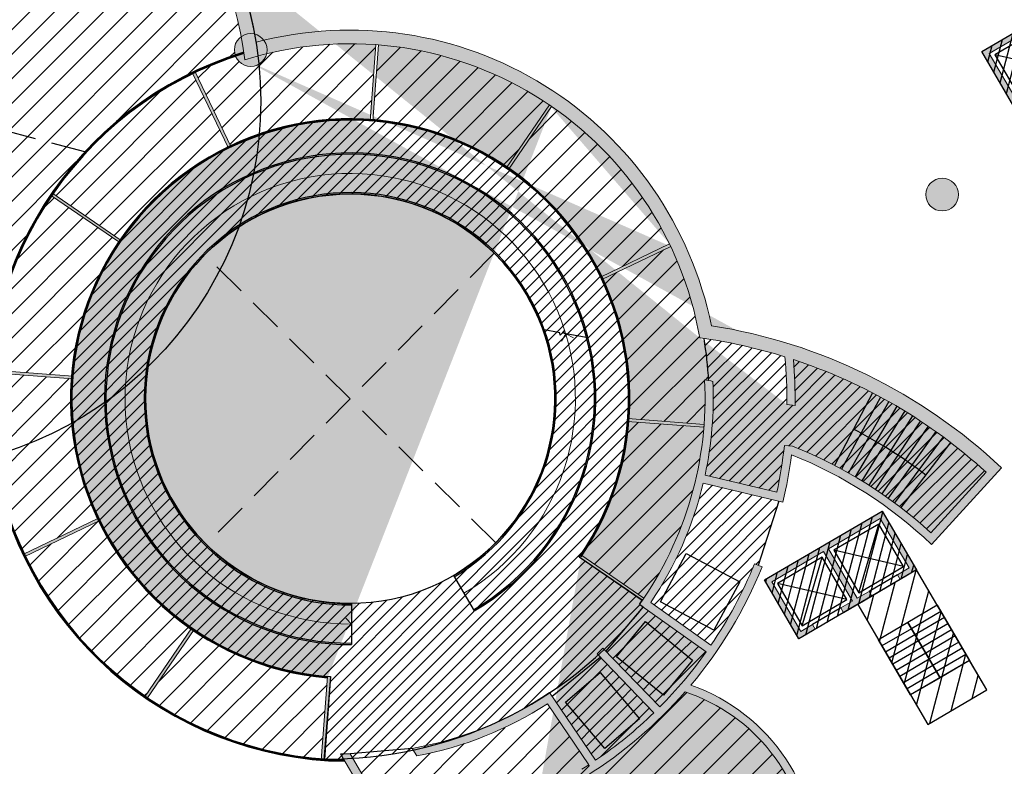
# Model space of a CAD drawing. Header units: millimetres. Extents: x -1402 to -179, y -280 to 6164.
# Tile 68 of 212: x -756 to -720, y 1559 to 1587. Entities that reach past the tile are written whole.
import ezdxf

# ---------------------------------------------------------------- set-up
doc = ezdxf.new("R2010")
doc.units = ezdxf.units.MM
doc.linetypes.add('AJN-Projection', pattern=[0.375, 0.25, -0.125])
doc.layers.get('0').update_dxf_attribs({"linetype": 'CONTINUOUS'})
for name, color, linetype, lineweight in [('AJN-2-POT 120', 2, 'CONTINUOUS', 20), ('AJN-2-SBT-C', 2, 'CONTINUOUS', 20), ('AJN-4-PRT-C', 41, 'CONTINUOUS', 30), ('AJN-4-VIT-C', 130, 'CONTINUOUS', 30), ('AJN-5-ASC-C', 230, 'CONTINUOUS', 30), ('AJN-8-252-H', 252, 'CONTINUOUS', 20)]:
    doc.layers.add(name, color=color, linetype=linetype, lineweight=lineweight)
for name, color, linetype, true_color in [('AJN-2-SBT-H', 7, 'CONTINUOUS', 0x6e6e6e), ('AJN-9-SRF-MARINHORIZON-CIRCULATION 50 %', 7, 'CONTINUOUS', 0xff80ff), ('AJN-9-SRF-MARINHORIZON-CIRUCLATION 100 %', 7, 'CONTINUOUS', 0xd100d1), ('AJN-9-SRF-MARINHORIZON-HOUSING DUPLEX', 7, 'CONTINUOUS', 0x96cd7e)]:
    doc.layers.add(name, color=color, linetype=linetype, true_color=true_color)
for name, color, linetype in [('AJN-2-SBT-P', 251, 'AJN-Projection'), ('AJN-2-SBT-V', 51, 'CONTINUOUS'), ('AJN-7-PER-V', 8, 'CONTINUOUS'), ('AJN-8-250-PROGRAM', 7, 'CONTINUOUS')]:
    doc.layers.add(name, color=color, linetype=linetype)
pattern_1 = [(45, (-2236.471011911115, 2.287947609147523e-12), (-0.4490128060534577, 0.4490128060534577), [])]
pattern_2 = [(45, (-3.183231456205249e-12, 1500.000000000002), (-0.2245064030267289, 0.2245064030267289), [])]

# ---------------------------------------------------------------- blocks, each defined once
blk = doc.blocks.new('1.20diam')
at = {"layer": 'AJN-2-SBT-H'}
h = blk.add_hatch(color=256, dxfattribs=at)
h.dxf.hatch_style = 1
edge = h.paths.add_edge_path()
edge.add_arc((0, 0), 0.6, 0, 360)
at = {"layer": 'AJN-2-POT 120', "linetype": 'Continuous'}
blk.add_circle((0, 0), 0.6, dxfattribs=at)
blk = doc.blocks.new('A$C46E24FA1')
at = {"layer": 'AJN-2-SBT-V', "linetype": 'Continuous'}
for p, q in [((-2.273736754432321e-13, 2.340000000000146), (1.249999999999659, 2.340000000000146)), ((0, 0), (0, 2.3400000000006)), ((1.250000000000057, 2.3400000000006), (1.250000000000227, 0)), ((-3.410605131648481e-13, 2.079999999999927), (1.249999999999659, 2.079999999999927)), ((-2.273736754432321e-13, 1.819999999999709), (1.249999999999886, 1.820000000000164)), ((-1.13686837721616e-13, 1.559999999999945), (1.249999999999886, 1.559999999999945)), ((0, 1.299999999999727), (1.25, 1.300000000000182)), ((0, 1.039999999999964), (1.250000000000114, 1.039999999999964)), ((0, 0.7799999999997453), (1.249999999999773, 0.7800000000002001)), ((0, 0.5199999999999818), (1.25, 0.5199999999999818)), ((-1.13686837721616e-13, 0.2600000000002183), (1.25, 0.2600000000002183)), ((0, 0), (1.250000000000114, 0))]:
    blk.add_line(p, q, dxfattribs=at)
blk = doc.blocks.new('A$C7BA06BBA')
at = {"layer": 'AJN-2-SBT-H'}
h = blk.add_hatch(color=256, dxfattribs=at)
h.dxf.hatch_style = 1
h.paths.add_polyline_path([(-4.299999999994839, -2.499999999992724), (-4.299999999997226, -2.299999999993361), (-4.799999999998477, -2.299999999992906), (-4.799999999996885, -0.1999999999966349), (-2.599999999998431, -0.1999999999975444), (-2.599999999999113, -2.29999999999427), (-3.099999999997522, -2.299999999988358), (-3.099999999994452, -2.499999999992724), (-1.899999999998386, -2.499999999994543), (-1.900000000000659, -2.299999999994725), (-2.40000000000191, -2.299999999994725), (-2.400000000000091, -0.1999999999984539), (-0.2000000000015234, -0.1999999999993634), (-0.2000000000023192, -2.299999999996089), (-0.7000000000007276, -2.299999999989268), (-0.6999999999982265, -2.499999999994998), (-7.958078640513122e-13, -2.499999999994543), (0, 0), (-4.999999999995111, 1.818989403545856e-12), (-4.999999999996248, -2.499999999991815)])
at = {"layer": 'AJN-9-SRF-MARINHORIZON-CIRCULATION 50 %'}
h = blk.add_hatch(dxfattribs=at)
h.set_pattern_fill('ANSI31', color=256, scale=0.2, angle=342.8336973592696)
h.set_pattern_definition([(44.9999999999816, (4349.835152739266, -2587.403389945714), (-0.4490128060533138, 0.4490128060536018), [])])
h.paths.add_polyline_path([(-5.229594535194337e-12, -2.499999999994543), (-2.500000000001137, -2.499999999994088), (-2.500000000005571, -7.589999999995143), (-2.955857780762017e-12, -7.589999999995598)])
at = {"layer": 'AJN-9-SRF-MARINHORIZON-CIRUCLATION 100 %'}
h = blk.add_hatch(dxfattribs=at)
h.set_pattern_fill('ANSI31', color=256, scale=0.1, angle=342.8336973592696)
h.set_pattern_definition([(44.9999999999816, (4291.917990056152, -2579.573389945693), (-0.224506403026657, 0.224506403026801), [])])
h.paths.add_polyline_path([(-4.999999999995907, 2.728484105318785e-12), (-4.999999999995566, -2.499999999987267), (-2.501110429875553e-12, -2.499999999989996), (-9.094947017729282e-13, 4.547473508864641e-13)])
at = {"layer": 'AJN-2-SBT-C', "flags": 128}
blk.add_lwpolyline([(-3.099999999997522, -2.299999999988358), (-3.099999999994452, -2.499999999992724), (-1.899999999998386, -2.499999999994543), (-1.900000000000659, -2.299999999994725), (-2.40000000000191, -2.299999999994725), (-2.400000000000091, -0.1999999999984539), (-0.2000000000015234, -0.1999999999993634), (-0.2000000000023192, -2.299999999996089), (-0.7000000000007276, -2.299999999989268), (-0.6999999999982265, -2.499999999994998), (-7.958078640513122e-13, -2.499999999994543), (0, 0), (-4.999999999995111, 1.818989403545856e-12), (-4.999999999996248, -2.499999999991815), (-4.299999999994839, -2.499999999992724), (-4.299999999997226, -2.299999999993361), (-4.799999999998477, -2.299999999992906), (-4.799999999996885, -0.1999999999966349), (-2.599999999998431, -0.1999999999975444), (-2.599999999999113, -2.29999999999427)], close=True, dxfattribs=at)
at = {"layer": 'AJN-2-SBT-V'}
for p, q in [((-3.099999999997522, -2.299999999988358), (-4.299999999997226, -2.299999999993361)), ((-0.7000000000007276, -2.299999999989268), (-1.900000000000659, -2.299999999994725))]:
    blk.add_line(p, q, dxfattribs=at)
at = {"layer": 'AJN-2-SBT-V', "flags": 128}
blk.add_lwpolyline([(-2.500000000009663, -6.339999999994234), (-2.500000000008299, -7.589999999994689), (-8.412825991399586e-12, -7.589999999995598), (-7.958078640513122e-12, -6.339999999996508)], close=True, dxfattribs=at)
at = {"layer": 'AJN-5-ASC-C'}
for p, q in [((-2.74999999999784, -2.149999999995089), (-4.649999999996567, -0.3499999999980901)), ((-4.649999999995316, -2.149999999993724), (-2.749999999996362, -0.3499999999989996)), ((-0.3500000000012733, -2.149999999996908), (-2.25, -0.3499999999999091)), ((-2.249999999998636, -2.149999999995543), (-0.3499999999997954, -0.3500000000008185))]:
    blk.add_line(p, q, dxfattribs=at)
for points in [[(-2.74999999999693, -2.149999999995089), (-2.749999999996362, -0.3499999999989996), (-4.649999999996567, -0.3499999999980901), (-4.649999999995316, -2.149999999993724)], [(-0.3499999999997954, -2.149999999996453), (-0.3499999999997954, -0.3500000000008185), (-2.25, -0.3499999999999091), (-2.249999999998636, -2.149999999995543)]]:
    blk.add_lwpolyline(points, close=True, dxfattribs=at)
at = {"layer": 'AJN-9-SRF-MARINHORIZON-CIRCULATION 50 %'}
blk.add_lwpolyline([(-2.500000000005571, -7.589999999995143), (-2.955857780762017e-12, -7.589999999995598), (-5.229594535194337e-12, -2.499999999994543), (-2.500000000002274, -2.499999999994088), (-2.500000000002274, -2.499999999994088), (-2.500000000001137, -2.499999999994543)], close=True, dxfattribs=at)
at = {"layer": 'AJN-9-SRF-MARINHORIZON-CIRUCLATION 100 %'}
blk.add_lwpolyline([(-4.999999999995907, 2.728484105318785e-12), (-9.094947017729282e-13, 4.547473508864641e-13), (-2.501110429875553e-12, -2.499999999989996), (-4.999999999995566, -2.499999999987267)], close=True, dxfattribs=at)
at = {"linetype": 'Continuous', "rotation": 179.9999999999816}
for p in [(-1.250000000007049, -3.999999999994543), (-7.275957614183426e-12, -3.999999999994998)]:
    blk.add_blockref('A$C46E24FA1', p, dxfattribs=at)
blk = doc.blocks.new('A$C74AA591F')
at = {"layer": 'AJN-2-SBT-H'}
h = blk.add_hatch(color=256, dxfattribs=at)
h.dxf.hatch_style = 1
h.paths.add_polyline_path([(-1.799999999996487, -2.499999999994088), (-1.799999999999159, -2.299999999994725), (-2.300000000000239, -2.29999999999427), (-2.299999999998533, -0.1999999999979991), (-0.1000000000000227, -0.1999999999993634), (-0.1000000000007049, -2.299999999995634), (-0.5999999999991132, -2.299999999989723), (-0.5999999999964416, -2.499999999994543), (0.600000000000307, -2.499999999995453), (0.5999999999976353, -2.299999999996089), (0.09999999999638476, -2.299999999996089), (0.0999999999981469, -0.1999999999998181), (2.299999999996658, -0.2000000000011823), (2.299999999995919, -2.299999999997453), (1.79999999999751, -2.299999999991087), (1.800000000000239, -2.499999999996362), (2.499999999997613, -2.499999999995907), (2.499999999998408, -1.364242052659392e-12), (-2.499999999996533, 4.547473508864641e-13), (-2.499999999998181, -2.499999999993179)])
at = {"layer": 'AJN-9-SRF-MARINHORIZON-CIRCULATION 50 %'}
h = blk.add_hatch(dxfattribs=at)
h.set_pattern_fill('ANSI31', color=256, scale=0.2, angle=342.8336973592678)
h.set_pattern_definition([(44.99999999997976, (4351.085152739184, -2587.403389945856), (-0.4490128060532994, 0.4490128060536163), [])])
h.paths.add_polyline_path([(1.250000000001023, -3.999999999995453), (2.49999999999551, -3.999999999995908), (2.499999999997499, -2.5), (-2.499999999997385, -2.499999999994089), (-2.499999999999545, -3.999999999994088), (-1.250000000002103, -3.999999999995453), (-1.250000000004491, -7.589999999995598), (1.249999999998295, -7.589999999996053)])
at = {"layer": 'AJN-9-SRF-MARINHORIZON-CIRUCLATION 100 %'}
h = blk.add_hatch(dxfattribs=at)
h.set_pattern_fill('ANSI31', color=256, scale=0.1, angle=342.8336973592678)
h.set_pattern_definition([(44.99999999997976, (4294.417990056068, -2579.573389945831), (-0.2245064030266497, 0.2245064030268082), [])])
h.paths.add_polyline_path([(-2.499999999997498, 1.36413103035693e-12), (-2.499999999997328, -2.499999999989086), (2.499999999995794, -2.499999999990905), (2.499999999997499, -1.364242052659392e-12)])
at = {"layer": 'AJN-2-SBT-C', "flags": 128}
blk.add_lwpolyline([(-0.5999999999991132, -2.299999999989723), (-0.5999999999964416, -2.499999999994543), (0.600000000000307, -2.499999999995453), (0.5999999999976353, -2.299999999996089), (0.09999999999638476, -2.299999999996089), (0.0999999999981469, -0.1999999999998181), (2.299999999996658, -0.2000000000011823), (2.299999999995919, -2.299999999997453), (1.79999999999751, -2.299999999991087), (1.800000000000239, -2.499999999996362), (2.499999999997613, -2.499999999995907), (2.499999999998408, -1.364242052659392e-12), (-2.499999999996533, 4.547473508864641e-13), (-2.499999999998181, -2.499999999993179), (-1.799999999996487, -2.499999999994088), (-1.799999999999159, -2.299999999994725), (-2.300000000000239, -2.29999999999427), (-2.299999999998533, -0.1999999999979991), (-0.1000000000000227, -0.1999999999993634), (-0.1000000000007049, -2.299999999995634)], close=True, dxfattribs=at)
at = {"layer": 'AJN-2-SBT-V'}
for p, q in [((-0.5999999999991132, -2.299999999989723), (-1.799999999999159, -2.299999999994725)), ((1.79999999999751, -2.299999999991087), (0.5999999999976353, -2.299999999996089))]:
    blk.add_line(p, q, dxfattribs=at)
at = {"layer": 'AJN-2-SBT-V', "flags": 128}
for points in [[(2.499999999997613, -2.499999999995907), (-2.499999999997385, -2.499999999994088), (-2.499999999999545, -3.999999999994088), (2.499999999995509, -3.999999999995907)], [(-1.250000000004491, -6.339999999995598), (-1.250000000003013, -7.589999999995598), (1.249999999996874, -7.589999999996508), (1.249999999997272, -6.339999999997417)]]:
    blk.add_lwpolyline(points, close=True, dxfattribs=at)
at = {"layer": 'AJN-5-ASC-C'}
for p, q in [((-0.2499999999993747, -2.149999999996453), (-2.149999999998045, -0.3499999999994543)), ((-2.149999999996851, -2.149999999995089), (-0.2499999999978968, -0.3500000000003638)), ((2.149999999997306, -2.149999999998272), (0.2499999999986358, -0.3500000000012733)), ((0.2499999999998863, -2.149999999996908), (2.149999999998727, -0.3500000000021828))]:
    blk.add_line(p, q, dxfattribs=at)
for points in [[(-0.2499999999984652, -2.149999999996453), (-0.2499999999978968, -0.3500000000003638), (-2.149999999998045, -0.3499999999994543), (-2.149999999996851, -2.149999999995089)], [(2.149999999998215, -2.149999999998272), (2.149999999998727, -0.3500000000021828), (0.2499999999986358, -0.3500000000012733), (0.2499999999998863, -2.149999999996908)]]:
    blk.add_lwpolyline(points, close=True, dxfattribs=at)
at = {"layer": 'AJN-9-SRF-MARINHORIZON-CIRCULATION 50 %'}
blk.add_lwpolyline([(-1.250000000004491, -7.589999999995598), (1.249999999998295, -7.589999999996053), (1.250000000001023, -3.999999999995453), (2.499999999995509, -3.999999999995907), (2.499999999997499, -2.5), (-2.499999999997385, -2.499999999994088), (-2.499999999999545, -3.999999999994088), (-1.250000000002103, -3.999999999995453)], close=True, dxfattribs=at)
at = {"layer": 'AJN-9-SRF-MARINHORIZON-CIRUCLATION 100 %'}
blk.add_lwpolyline([(-2.499999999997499, 1.364242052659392e-12), (2.499999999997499, -1.364242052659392e-12), (2.499999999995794, -2.499999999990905), (-2.499999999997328, -2.499999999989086)], close=True, dxfattribs=at)
at = {"linetype": 'Continuous', "rotation": 179.9999999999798}
for p in [(-1.932676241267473e-12, -3.999999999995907), (1.249999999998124, -3.999999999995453)]:
    blk.add_blockref('A$C46E24FA1', p, dxfattribs=at)

msp = doc.modelspace()

# ---------------------------------------------------------------- hatches: boundary and pattern name
at = {"layer": 'AJN-2-SBT-H'}
h = msp.add_hatch(color=256, dxfattribs=at)
h.dxf.hatch_style = 1
h.paths.add_polyline_path([(-731.6334881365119, 1562.435620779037, 0.07798211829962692), (-729.0214810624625, 1566.762811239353), (-729.2992456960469, 1566.876155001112, -0.05294216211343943), (-730.8992270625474, 1563.899606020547), (-733.1006852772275, 1565.463787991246, 0.09052924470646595), (-731.1759208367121, 1569.8367748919), (-728.257726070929, 1569.140973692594, 0.02703590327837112), (-727.9423177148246, 1570.874212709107, -0.09482079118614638), (-722.8151696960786, 1567.588386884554), (-720.2511278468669, 1570.393800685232, 0.1513131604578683), (-730.8805715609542, 1575.595812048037, 0.4316457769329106), (-747.5669786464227, 1585.975761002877, 0.298838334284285), (-757.5717570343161, 1596.901308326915), (-757.6984234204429, 1596.417603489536, -0.3107968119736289), (-747.9822837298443, 1585.336065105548, -0.4526813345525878), (-731.3060021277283, 1575.15292487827, -0.0410291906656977), (-728.1872309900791, 1574.459640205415, -0.0273208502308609), (-728.1145443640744, 1572.713669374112), (-727.8149620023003, 1572.681522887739, 0.0257820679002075), (-727.8767748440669, 1574.360498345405, -0.1061493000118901), (-720.8083735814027, 1570.228779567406), (-722.8323461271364, 1568.014275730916, 0.09139136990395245), (-727.90623923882, 1571.182706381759), (-728.2045268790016, 1571.214713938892, -0.02711200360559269), (-728.4827010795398, 1569.50302556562), (-731.1096317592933, 1570.129379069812, 0.06495821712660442), (-730.8284820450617, 1573.559732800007, 0.004266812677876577), (-731.131436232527, 1573.610660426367, -0.1692742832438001), (-733.5162432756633, 1565.391034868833), (-731.0706957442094, 1563.653422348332, -0.04128612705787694), (-732.7708292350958, 1561.636089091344), (-734.8580599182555, 1563.79186337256, -0.005768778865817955), (-735.0711830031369, 1563.580698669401), (-732.9844037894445, 1561.425390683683, -0.04313434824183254), (-735.1220333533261, 1559.686033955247), (-736.808065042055, 1562.167424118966, -0.1056239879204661), (-741.8404368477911, 1560.120300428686), (-741.6792320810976, 1559.84471456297, 0.09782883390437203), (-736.889502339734, 1561.753480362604), (-735.3759934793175, 1559.51699134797, -0.004595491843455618), (-735.6238653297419, 1559.358616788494), (-735.4599155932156, 1559.107317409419, 0.07326918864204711), (-731.8435433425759, 1562.190558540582, -0.662761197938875), (-730.8793241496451, 1549.887154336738), (-736.5019197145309, 1558.506800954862, 0.004629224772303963), (-736.2363167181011, 1558.650243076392), (-736.4006920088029, 1558.902194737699, -0.014138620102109), (-737.2054338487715, 1558.488560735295), (-737.0401099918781, 1558.235155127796, 0.004609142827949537), (-736.7705540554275, 1558.368088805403), (-731.1507128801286, 1549.754091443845, -0.386373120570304), (-739.7470810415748, 1552.451983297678), (-742.2477977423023, 1556.727056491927, 0.0696546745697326), (-737.8725195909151, 1557.862460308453, 1.80973556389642e-05), (-737.8714294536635, 1557.862912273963), (-738.0382516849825, 1558.118614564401, -0.07086705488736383), (-742.4135843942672, 1557.01047527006), (-744.1153524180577, 1559.919714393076, -0.006736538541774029), (-744.4656671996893, 1559.92443033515), (-740.0060319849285, 1552.300509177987, 1.431189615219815)])
h.paths.add_polyline_path([(-767.4396100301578, 1572.584890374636), (-767.6830869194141, 1572.148074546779, 0.2086133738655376), (-756.9599363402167, 1570.901933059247, -0.009742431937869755), (-757.0288854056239, 1571.403868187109, -0.2104109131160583)])
h = msp.add_hatch(color=256, dxfattribs=at)
h.dxf.hatch_style = 1
h.paths.add_polyline_path([(-744.9421594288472, 1562.755461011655), (-744.8424498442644, 1562.747845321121), (-745.0768015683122, 1559.679559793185), (-745.176511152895, 1559.687175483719)], flags=16)
h.paths.add_polyline_path([(-751.5692476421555, 1561.934363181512), (-749.8321503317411, 1564.474400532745), (-749.9146935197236, 1564.530850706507), (-751.651790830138, 1561.990813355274)], flags=16)
h.paths.add_polyline_path([(-756.0644691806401, 1567.133303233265), (-756.1077285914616, 1567.223462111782), (-753.3333395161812, 1568.554650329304), (-753.2900801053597, 1568.464491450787)], flags=17)
h.paths.add_polyline_path([(-757.3579752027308, 1573.883328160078), (-757.3503595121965, 1573.983037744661), (-754.2820739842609, 1573.748686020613), (-754.2896896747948, 1573.64897643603)], flags=16)
h.paths.add_polyline_path([(-752.5066842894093, 1578.72122011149), (-755.0467216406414, 1580.458317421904), (-755.1031718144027, 1580.375774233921), (-752.5631344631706, 1578.638676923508)], flags=17)
h.paths.add_polyline_path([(-748.4828316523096, 1582.139755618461), (-748.5729905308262, 1582.096496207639), (-749.9042317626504, 1584.870995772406), (-749.8140728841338, 1584.914255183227)], flags=17)
h.paths.add_polyline_path([(-743.1751501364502, 1585.890298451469), (-743.0754405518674, 1585.882682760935), (-743.2888583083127, 1583.088478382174), (-743.3885678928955, 1583.096094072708)], flags=17)
edge = h.paths.add_edge_path()
edge.add_arc((-744.1155042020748, 1572.922030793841), 10.25, 325.6323017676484, 625.3528090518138)
edge.add_line((-736.7344566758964, 1583.62625282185), (-738.316314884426, 1581.313210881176))
edge.add_line((-738.316314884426, 1581.313210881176), (-738.3988580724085, 1581.369661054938))
edge.add_line((-738.3988580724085, 1581.369661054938), (-736.8169998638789, 1583.682702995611))
edge.add_line((-732.4144779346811, 1578.591794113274), (-734.9409282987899, 1577.379570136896))
edge.add_line((-734.9409282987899, 1577.379570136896), (-734.8976688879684, 1577.289411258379))
edge.add_line((-734.8976688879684, 1577.289411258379), (-732.3712185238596, 1578.501635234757))
edge.add_arc((-760.8931396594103, 1583.816262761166), 13.00000000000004, 6.713680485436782, 75.77399278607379, ccw=False)
edge.add_arc((-744.1155042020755, 1572.92203079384), 13.00231640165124, 9.879502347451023, 107.30100304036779, ccw=False)
edge.add_arc((-733.9638433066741, 1555.834905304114), 19.49999999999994, 72.76830011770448, 82.16622685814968, ccw=False)
edge.add_arc((-744.1155042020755, 1572.922030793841), 16.00231640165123, -0.746052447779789, 5.513867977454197, ccw=False)
edge.add_line((-728.1145443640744, 1572.713669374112), (-727.8149620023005, 1572.681522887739))
edge.add_arc((-744.1155042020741, 1572.922030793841), 16.3023164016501, 359.1546852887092, 365.0621912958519)
edge.add_arc((-733.9638433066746, 1555.834905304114), 19.50000000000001, 47.57384052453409, 71.81070895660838, ccw=False)
edge.add_line((-720.8083735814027, 1570.228779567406), (-722.8323461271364, 1568.014275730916))
edge.add_arc((-733.9641050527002, 1555.834844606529), 16.50013937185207, 47.57330614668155, 68.46064122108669)
edge.add_line((-727.90623923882, 1571.182706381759), (-728.2045268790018, 1571.214713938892))
edge.add_arc((-744.115504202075, 1572.92203079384), 16.00231640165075, 347.6632578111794, 353.87534954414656, ccw=False)
edge.add_line((-728.4827010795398, 1569.50302556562), (-731.109631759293, 1570.129379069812))
edge.add_arc((-744.1155042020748, 1572.922030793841), 13.30231640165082, 347.881325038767, 362.7477652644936)
edge.add_arc((-733.9638433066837, 1555.834905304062), 18.00000000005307, 79.96866530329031, 80.94654080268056)
edge.add_arc((-744.115504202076, 1572.922030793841), 13.00231640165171, -35.394587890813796, 3.0359236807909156, ccw=False)
edge.add_line((-733.5162432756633, 1565.391034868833), (-731.0706957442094, 1563.653422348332))
edge.add_arc((-744.1155042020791, 1572.922030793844), 16.00231640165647, 315.1486994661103, 324.6054121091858, ccw=False)
edge.add_line((-732.7708292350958, 1561.636089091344), (-734.8580599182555, 1563.79186337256))
edge.add_arc((-744.1155042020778, 1572.922030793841), 13.00231640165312, 314.0744961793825, 315.39658824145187, ccw=False)
edge.add_line((-735.0711830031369, 1563.580698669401), (-732.9844037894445, 1561.425390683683))
edge.add_arc((-744.1155042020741, 1572.92203079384), 16.00231640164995, 304.19495591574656, 314.07449617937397, ccw=False)
edge.add_line((-735.1220333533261, 1559.686033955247), (-736.8080650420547, 1562.167424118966))
edge.add_arc((-744.1155042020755, 1572.922030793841), 13.00231640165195, 280.07714527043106, 304.1949559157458, ccw=False)
edge.add_line((-741.8404368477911, 1560.120300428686), (-741.6792320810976, 1559.84471456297))
edge.add_arc((-744.1155042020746, 1572.922030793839), 13.3023164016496, 280.553085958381, 302.9026854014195)
edge.add_line((-736.889502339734, 1561.753480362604), (-735.3759934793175, 1559.51699134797))
edge.add_arc((-744.1155042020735, 1572.922030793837), 16.00231640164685, 302.0494240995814, 303.1026258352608, ccw=False)
edge.add_line((-735.6238653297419, 1559.358616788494), (-735.4599155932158, 1559.107317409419))
edge.add_arc((-744.1155042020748, 1572.92203079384), 16.30231640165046, 302.0691412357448, 318.8312500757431)
edge.add_arc((-733.9638433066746, 1555.834905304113), 6.699999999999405, -62.588627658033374, 71.55086287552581, ccw=False)
edge.add_line((-730.8793241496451, 1549.887154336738), (-736.5019197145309, 1558.506800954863))
edge.add_arc((-744.115504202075, 1572.922030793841), 16.30231640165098, 297.8413362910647, 298.9022688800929)
edge.add_line((-736.2363167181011, 1558.650243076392), (-736.4006920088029, 1558.902194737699))
edge.add_arc((-744.115504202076, 1572.922030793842), 16.00231640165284, 295.5829187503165, 298.82303647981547, ccw=False)
h = msp.add_hatch(color=256, dxfattribs=at)
h.dxf.hatch_style = 1
h.paths.add_polyline_path([(-736.8169998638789, 1583.682702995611), (-736.7344566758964, 1583.62625282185), (-738.316314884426, 1581.313210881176), (-738.3988580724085, 1581.369661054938)])
h = msp.add_hatch(color=256, dxfattribs=at)
h.dxf.hatch_style = 1
h.paths.add_polyline_path([(-732.3712185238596, 1578.501635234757), (-734.8976688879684, 1577.289411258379), (-734.9409282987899, 1577.379570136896), (-732.4144779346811, 1578.591794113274)])
h.paths.add_polyline_path([(-731.1548522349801, 1571.881967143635), (-733.9489344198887, 1572.09537556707), (-733.9413187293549, 1572.195085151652), (-731.1472365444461, 1571.981676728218)])
h.paths.add_polyline_path([(-733.3548320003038, 1565.623526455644), (-735.667873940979, 1567.205384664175), (-735.7243241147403, 1567.122841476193), (-733.411282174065, 1565.540983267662)])
at = {"layer": 'AJN-8-250-PROGRAM', "true_color": 0xff7f00}
h = msp.add_hatch(dxfattribs=at)
h.set_pattern_fill('ANSI31', color=30, scale=0.2)
h.set_pattern_definition([(45, (0, 0), (-0.4490128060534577, 0.4490128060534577), [])])
edge = h.paths.add_edge_path()
edge.add_line((-748.3322113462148, 1585.51196771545), (-748.3607191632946, 1585.694715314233))
edge.add_arc((-747.7607191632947, 1585.694715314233), 0.599999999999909, 125.6335783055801, 179.9999999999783, ccw=False)
edge.add_arc((-760.8931396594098, 1583.816262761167), 12.99999999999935, 10.48676099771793, 23.35309579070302)
edge.add_arc((-748.9573236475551, 1589.569416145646), 0.6000000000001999, 180.0000000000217, 269.92519670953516, ccw=False)
edge.add_arc((-748.9573236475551, 1589.569416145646), 0.6000000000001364, 141.5436383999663, 180, ccw=False)
edge.add_arc((-760.8931396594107, 1583.816262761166), 13.00000000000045, 28.11573931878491, 47.1363842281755)
edge.add_arc((-752.2910675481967, 1593.894299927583), 0.6000000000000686, 180, 293.70848514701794, ccw=False)
edge.add_arc((-752.2910675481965, 1593.894299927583), 0.6000000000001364, 165.326926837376, 179.9999999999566, ccw=False)
edge.add_arc((-760.89313965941, 1583.816262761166), 12.99999999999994, 51.89902775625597, 70.91967266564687)
edge.add_arc((-757.0858332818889, 1596.507476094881), 0.5999999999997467, 196.2050131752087, 317.49177358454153, ccw=False)
edge.add_arc((-761.1091016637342, 1583.750170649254), 13.05324210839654, 74.68767634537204, 237.8285948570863)
edge.add_line((-768.0593512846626, 1572.701136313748), (-764.0180350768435, 1581.010014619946))
edge.add_arc((-760.8831969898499, 1583.812070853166), 4.204608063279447, 92.48690926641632, 221.7917461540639, ccw=False)
edge.add_arc((-760.8931396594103, 1583.816262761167), 4.199999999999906, -3.373882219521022, 92.35388180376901, ccw=False)
edge.add_arc((-760.8931396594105, 1583.816262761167), 4.200000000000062, 257.72275371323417, 356.626117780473, ccw=False)
edge.add_arc((-760.89313965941, 1583.816262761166), 4.19999999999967, 223.1832377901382, 257.7227537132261, ccw=False)
edge.add_line((-763.9556488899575, 1580.942060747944), (-767.7612687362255, 1572.932196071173))
edge.add_arc((-767.5509226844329, 1572.381224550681), 0.5897584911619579, -1.4323617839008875, 110.89550625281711, ccw=False)
edge.add_arc((-767.5613484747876, 1572.366482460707), 0.600000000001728, -4.406765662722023, 0, ccw=False)
edge.add_arc((-760.8931396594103, 1583.816262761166), 13.00000000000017, 242.1653352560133, 287.2925260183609)
edge.add_arc((-744.1155042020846, 1572.922030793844), 13.00231640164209, 186.70520346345, 187.7119830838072)
edge.add_line((-757.0002166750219, 1571.1772052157), (-757.2962731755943, 1571.323762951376))
edge.add_arc((-744.1155042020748, 1572.92203079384), 13.27731640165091, 108.51707795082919, 186.913792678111, ccw=False)
at = {"layer": 'AJN-8-250-PROGRAM', "true_color": 0xffdf7f}
h = msp.add_hatch(dxfattribs=at)
h.set_pattern_fill('ANSI31', color=41, scale=0.2)
h.set_pattern_definition(pattern_1)
h.paths.add_polyline_path([(-744.9459579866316, 1562.705727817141, -0.1291719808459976), (-749.8603065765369, 1564.433229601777), (-751.5410223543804, 1561.975635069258, 0.1297301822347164), (-745.1727032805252, 1559.737030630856)])
h.paths.add_polyline_path([(-753.3350495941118, 1568.442914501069), (-756.0193894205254, 1567.154933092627, 0.1297301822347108), (-751.6235655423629, 1562.032085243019), (-749.9428497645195, 1564.489679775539, -0.1291719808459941)])
h.paths.add_polyline_path([(-754.3394228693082, 1573.652774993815), (-757.3081200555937, 1573.879520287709, 0.04816287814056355), (-757.2476156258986, 1571.337875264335, 0.004393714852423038), (-757.0288854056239, 1571.403868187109, 0.009742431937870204), (-756.9599363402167, 1570.901933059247, -0.004202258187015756), (-757.1775578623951, 1570.83764758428, 0.07145793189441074), (-756.0626488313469, 1567.245091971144), (-753.3783090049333, 1568.533073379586, -0.129171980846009)])
h.paths.add_polyline_path([(-752.604305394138, 1578.666833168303), (-755.0618999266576, 1580.347548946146, 0.1297301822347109), (-757.3005043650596, 1573.979229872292), (-754.3318071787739, 1573.752484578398, -0.1291719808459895)])
h.paths.add_polyline_path([(-748.5946204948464, 1582.141576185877), (-749.8826019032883, 1584.825916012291, 0.1297301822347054), (-755.0054497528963, 1580.430092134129), (-752.5478552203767, 1578.749376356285, -0.1291719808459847)])
h.paths.add_polyline_path([(-743.1751501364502, 1585.890298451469, 0.07765999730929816), (-747.1762797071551, 1585.558956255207, -0.729292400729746), (-748.3150037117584, 1585.465001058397, 0.03013659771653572), (-749.7924430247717, 1584.869175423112), (-748.50446161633, 1582.184835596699, -0.1291719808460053), (-743.3847600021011, 1583.145949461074)])
h.paths.add_polyline_path([(-736.8169998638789, 1583.682702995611, 0.1296969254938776), (-743.0754405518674, 1585.882682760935), (-743.2850504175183, 1583.13833377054, -0.1291719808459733), (-738.3707018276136, 1581.410831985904)])
h.paths.add_polyline_path([(-736.7344566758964, 1583.62625282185), (-738.2881586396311, 1581.354381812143, -0.1291719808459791), (-734.8959588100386, 1577.401147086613), (-732.4144779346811, 1578.591794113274, 0.1296969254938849)])
h.paths.add_polyline_path([(-731.1499848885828, 1575.130816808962, 0.002020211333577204), (-731.3060021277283, 1575.15292487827, 0.06787714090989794), (-732.3712185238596, 1578.501635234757), (-734.852699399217, 1577.310988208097, -0.1291719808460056), (-733.8915855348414, 1572.191286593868), (-731.1472365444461, 1571.981676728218, 0.03135329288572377), (-731.131436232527, 1573.610660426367, -0.002131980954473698), (-730.9799510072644, 1573.58585983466, 0.02956978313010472)])
h.paths.add_polyline_path([(-731.1548522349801, 1571.881967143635), (-733.8992012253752, 1572.091577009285, -0.1291719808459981), (-735.6267030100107, 1567.177228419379), (-733.3548320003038, 1565.623526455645, 0.1296969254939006)])
at = {"layer": 'AJN-8-250-PROGRAM', "true_color": 0x7fbfff}
h = msp.add_hatch(dxfattribs=at)
h.set_pattern_fill('ANSI31', color=151, scale=0.2)
h.set_pattern_definition(pattern_1)
edge = h.paths.add_edge_path()
edge.add_line((-741.8404368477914, 1560.120300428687), (-741.6792320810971, 1559.844714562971))
edge.add_arc((-744.115504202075, 1572.922030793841), 13.30231640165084, 280.5530859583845, 302.9026854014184)
edge.add_line((-736.889502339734, 1561.753480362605), (-735.3717529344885, 1559.519756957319))
edge.add_line((-735.3717529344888, 1559.519756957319), (-735.2078313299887, 1559.268500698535))
edge.add_arc((-744.1155042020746, 1572.922030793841), 16.30231640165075, 303.1207526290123, 318.8312500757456)
edge.add_arc((-733.9638433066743, 1555.834905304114), 6.700000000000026, -149.674374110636, 71.55086287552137, ccw=False)
edge.add_line((-739.7470810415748, 1552.451983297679), (-742.2477977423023, 1556.727056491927))
edge.add_arc((-744.115504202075, 1572.922030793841), 16.30231640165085, 276.5786472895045, 287.0970859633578)
edge.add_line((-739.3227582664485, 1557.340146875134), (-739.4934380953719, 1557.60176202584))
edge.add_arc((-744.115504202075, 1572.922030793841), 16.00231640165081, 276.10521592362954, 286.7883605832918, ccw=False)
edge.add_line((-742.4135843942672, 1557.010475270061), (-744.0024613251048, 1559.726722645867))
edge.add_line((-744.0024613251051, 1559.726722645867), (-741.8404368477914, 1560.120300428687))
at = {"layer": 'AJN-9-SRF-MARINHORIZON-CIRUCLATION 100 %'}
h = msp.add_hatch(dxfattribs=at)
h.set_pattern_fill('ANSI31', color=256, scale=0.1)
h.set_pattern_definition([(45, (-2236.471011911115, 2.287947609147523e-12), (-0.2245064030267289, 0.2245064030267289), [])])
edge = h.paths.add_edge_path(flags=16)
edge.add_arc((-744.1155042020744, 1572.922030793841), 7.499999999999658, 0, 360)
edge = h.paths.add_edge_path()
edge.add_line((-744.8424498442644, 1562.747845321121), (-745.058192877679, 1559.728349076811))
edge.add_arc((-744.9056471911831, 1574.439287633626), 14.71172944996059, 269.4058903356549, 321.5429973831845)
edge.add_line((-733.3852581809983, 1565.28966357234), (-733.516243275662, 1565.391034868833))
edge.add_line((-733.516243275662, 1565.391034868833), (-733.4129265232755, 1565.542107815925))
edge.add_line((-733.4129265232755, 1565.542107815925), (-735.7243241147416, 1567.122841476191))
edge.add_arc((-744.1212121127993, 1572.934077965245), 10.21166967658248, 325.3140435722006, 625.3888411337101)
h = msp.add_hatch(dxfattribs=at)
h.set_pattern_fill('ANSI31', color=256, scale=0.1)
h.set_pattern_definition(pattern_2)
h.paths.add_polyline_path([(-724.9820535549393, 1573.143211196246, 0.0403251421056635), (-727.8767748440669, 1574.360498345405, -0.02578206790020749), (-727.8149620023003, 1572.681522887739), (-728.1145443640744, 1572.713669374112, 0.02732085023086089), (-728.1872309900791, 1574.459640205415, 0.03900574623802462), (-731.1499848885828, 1575.130816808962, -0.02956978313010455), (-730.9799510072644, 1573.58585983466, -0.002134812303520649), (-730.8284820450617, 1573.559732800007, -0.06495821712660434), (-731.1096317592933, 1570.129379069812), (-728.4827010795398, 1569.50302556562, 0.02711200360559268), (-728.2045268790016, 1571.214713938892), (-727.90623923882, 1571.182706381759, -0.0256946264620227), (-726.3638835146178, 1570.480363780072)])
h.paths.add_polyline_path([(-724.6813499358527, 1572.983821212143, 0.004363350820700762), (-724.9820535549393, 1573.143211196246), (-725.6729766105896, 1571.811771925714, -0.004363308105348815), (-725.3954062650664, 1571.664639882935)])
h.paths.add_polyline_path([(-724.383473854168, 1572.819207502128, 0.004363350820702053), (-724.6813499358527, 1572.983821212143), (-725.3954062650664, 1571.664639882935, -0.004363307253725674), (-725.1204460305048, 1571.512686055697)])
h.paths.add_polyline_path([(-725.3954062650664, 1571.664639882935, 0.004363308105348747), (-725.6729766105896, 1571.811771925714), (-726.3638835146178, 1570.480363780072, -0.004363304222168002), (-726.1094442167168, 1570.345492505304)], flags=17)
h.paths.add_polyline_path([(-725.1204460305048, 1571.512686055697, 0.00436330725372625), (-725.3954062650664, 1571.664639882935), (-726.1094442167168, 1570.345492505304, -0.004363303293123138), (-725.8573975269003, 1570.206201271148)], flags=17)
h.paths.add_polyline_path([(-724.8481796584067, 1571.355956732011, 0.004363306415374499), (-725.1204460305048, 1571.512686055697), (-725.8573975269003, 1570.206201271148, -0.00436330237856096), (-725.607820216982, 1570.062532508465)])
h.paths.add_polyline_path([(-724.088516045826, 1572.649420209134, 0.00436335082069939), (-724.383473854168, 1572.819207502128), (-725.1204460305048, 1571.512686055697, -0.004363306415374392), (-724.8481796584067, 1571.355956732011)])
h.paths.add_polyline_path([(-723.7965663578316, 1572.474511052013, 0.004363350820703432), (-724.088516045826, 1572.649420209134), (-724.8481796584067, 1571.355956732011, -0.004363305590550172), (-724.5786900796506, 1571.194499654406)])
h.paths.add_polyline_path([(-723.5077137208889, 1572.29453330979, 0.004363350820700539), (-723.7965663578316, 1572.474511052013), (-724.5786900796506, 1571.194499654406, -0.004363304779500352), (-724.3120593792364, 1571.028364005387)])
h.paths.add_polyline_path([(-723.2220461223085, 1572.109541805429, 0.004363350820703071), (-723.5077137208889, 1572.29453330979), (-724.3120593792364, 1571.028364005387, -0.004363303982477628), (-724.0483687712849, 1570.857600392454)])
h.paths.add_polyline_path([(-722.9396505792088, 1571.919592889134, 0.004363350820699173), (-723.2220461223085, 1572.109541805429), (-724.0483687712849, 1570.857600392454, -0.004363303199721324), (-723.7876985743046, 1570.68226083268)])
h.paths.add_polyline_path([(-722.6606047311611, 1571.724738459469, 0.004363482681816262), (-722.9396505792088, 1571.919592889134), (-723.7876985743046, 1570.68226083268, -0.004363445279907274), (-723.5301198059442, 1570.502392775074)])
h.paths.add_polyline_path([(-722.3850103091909, 1571.525049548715, 0.004363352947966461), (-722.6606047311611, 1571.724738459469), (-723.5301198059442, 1570.502392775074, -0.004363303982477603), (-723.2757276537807, 1570.318062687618)])
h.paths.add_polyline_path([(-722.1129429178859, 1571.320581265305, 0.004363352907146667), (-722.3850103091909, 1571.525049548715), (-723.2757276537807, 1570.318062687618, -0.004363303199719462), (-723.0245912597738, 1570.129321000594)])
h.paths.add_polyline_path([(-720.8083735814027, 1570.228779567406, 0.02182007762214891), (-722.1129429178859, 1571.320581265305), (-723.9361983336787, 1568.938114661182, -0.02181979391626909), (-722.8323461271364, 1568.014275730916)])
h.paths.add_polyline_path([(-723.0245912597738, 1570.129321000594, 0.004363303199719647), (-723.2757276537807, 1570.318062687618), (-724.1664064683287, 1569.111128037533, -0.004363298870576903), (-723.9361983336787, 1568.938114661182)])
h.paths.add_polyline_path([(-723.2757276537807, 1570.318062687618, 0.004363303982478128), (-723.5301198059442, 1570.502392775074), (-724.3995990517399, 1569.280097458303, -0.004363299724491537), (-724.1664064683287, 1569.111128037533)])
h.paths.add_polyline_path([(-723.5301198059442, 1570.502392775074, 0.004363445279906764), (-723.7876985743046, 1570.68226083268), (-724.6357133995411, 1569.444977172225, -0.004363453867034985), (-724.3995990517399, 1569.280097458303)])
h.paths.add_polyline_path([(-723.7876985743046, 1570.68226083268, 0.004363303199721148), (-724.0483687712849, 1570.857600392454), (-724.8746608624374, 1569.605705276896, -0.00436329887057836), (-724.6357133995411, 1569.444977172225)])
h.paths.add_polyline_path([(-724.0483687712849, 1570.857600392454, 0.004363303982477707), (-724.3120593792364, 1571.028364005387), (-725.1163770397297, 1569.762238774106, -0.004363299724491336), (-724.8746608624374, 1569.605705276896)])
h.paths.add_polyline_path([(-724.3120593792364, 1571.028364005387, 0.004363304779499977), (-724.5786900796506, 1571.194499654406), (-725.3607883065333, 1569.914529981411, -0.004363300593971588), (-725.1163770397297, 1569.762238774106)])
h.paths.add_polyline_path([(-724.5786900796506, 1571.194499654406, 0.004363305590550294), (-724.8481796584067, 1571.355956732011), (-725.607820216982, 1570.062532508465, -0.004363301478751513), (-725.3607883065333, 1569.914529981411)])
h.paths.add_polyline_path([(-728.4040708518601, 1569.175867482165), (-731.1759208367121, 1569.8367748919, -0.09052924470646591), (-733.1006852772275, 1565.463787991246), (-730.8992270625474, 1563.899606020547, 0.05294216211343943), (-729.2992456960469, 1566.876155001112), (-729.1617934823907, 1566.820066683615)])
h.paths.add_polyline_path([(-729.842530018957, 1566.221175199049), (-730.7854126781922, 1564.447186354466), (-732.7504144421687, 1565.488107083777), (-731.8075317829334, 1567.26209592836)], flags=16)
h.paths.add_polyline_path([(-733.3808931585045, 1565.294865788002), (-734.7423201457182, 1563.672322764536), (-732.7708292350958, 1561.636089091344, 0.04128612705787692), (-731.0706957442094, 1563.653422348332)])
h.paths.add_polyline_path([(-733.2921502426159, 1564.763792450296), (-731.5749628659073, 1563.35098835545), (-732.6345659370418, 1562.063097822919), (-734.3517533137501, 1563.475901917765)], flags=16)
h.paths.add_polyline_path([(-734.9550971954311, 1563.46080066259), (-736.7142724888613, 1562.029386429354), (-735.1220333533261, 1559.686033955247, 0.04313434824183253), (-732.9844037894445, 1561.425390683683)])
h.paths.add_polyline_path([(-734.9497011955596, 1562.895191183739), (-733.509461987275, 1561.20094830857), (-734.7801441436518, 1560.120768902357), (-736.2203833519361, 1561.815011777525)], flags=16)
h = msp.add_hatch(dxfattribs=at)
h.set_pattern_fill('ANSI31', color=256, scale=0.1)
h.set_pattern_definition(pattern_2)
h.paths.add_polyline_path([(-734.9497011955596, 1562.895191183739), (-736.2203833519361, 1561.815011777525), (-734.7801441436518, 1560.120768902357), (-733.509461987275, 1561.20094830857)])
h.paths.add_polyline_path([(-733.2921502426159, 1564.763792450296), (-734.3517533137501, 1563.475901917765), (-732.6345659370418, 1562.063097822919), (-731.5749628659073, 1563.35098835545)])
h.paths.add_polyline_path([(-729.842530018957, 1566.221175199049), (-731.8075317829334, 1567.26209592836), (-732.7504144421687, 1565.488107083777), (-730.7854126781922, 1564.447186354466)])

# ---------------------------------------------------------------- linework, layer by layer
at = {"layer": 'AJN-2-SBT-C'}
for points in [[(-742.4135843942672, 1557.01047527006), (-744.1153524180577, 1559.919714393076, -0.00673653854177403), (-744.4656671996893, 1559.92443033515), (-740.0060319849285, 1552.300509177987, 1.431189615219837), (-731.6334881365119, 1562.435620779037, 0.07798211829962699), (-729.0214810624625, 1566.762811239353), (-729.2992456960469, 1566.876155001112, -0.05294216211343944), (-730.8992270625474, 1563.899606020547), (-733.1006852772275, 1565.463787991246, 0.09052924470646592), (-731.1759208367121, 1569.8367748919), (-728.257726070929, 1569.140973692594, 0.0270359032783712), (-727.9423177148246, 1570.874212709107, -0.09482079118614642), (-722.8151696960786, 1567.588386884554), (-720.2511278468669, 1570.393800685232, 0.1513131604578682), (-730.8805715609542, 1575.595812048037, 0.4316457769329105), (-747.5669786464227, 1585.975761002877, 0.2988383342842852), (-757.5717570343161, 1596.901308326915), (-757.6984234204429, 1596.417603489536)], [(-757.6984234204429, 1596.417603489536, -0.3107968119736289), (-747.9822837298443, 1585.336065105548, -0.4526813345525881), (-731.3060021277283, 1575.15292487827, -0.0410291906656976), (-728.1872309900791, 1574.459640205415, -0.0273208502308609), (-728.1145443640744, 1572.713669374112), (-727.8149620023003, 1572.681522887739, 0.02578206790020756), (-727.8767748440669, 1574.360498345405, -0.1061493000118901), (-720.8083735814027, 1570.228779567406), (-722.8323461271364, 1568.014275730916, 0.09139136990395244), (-727.90623923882, 1571.182706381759), (-728.2045268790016, 1571.214713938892, -0.02711200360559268), (-728.4827010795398, 1569.50302556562), (-731.1096317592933, 1570.129379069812, 0.06495821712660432), (-730.8284820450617, 1573.559732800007, 0.004266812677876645), (-731.131436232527, 1573.610660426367, -0.1692742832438), (-733.5162432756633, 1565.391034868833), (-731.0706957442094, 1563.653422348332, -0.04128612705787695), (-732.7708292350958, 1561.636089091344), (-734.8580599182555, 1563.79186337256, -0.005768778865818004), (-735.0711830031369, 1563.580698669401), (-732.9844037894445, 1561.425390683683, -0.04313434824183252), (-735.1220333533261, 1559.686033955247), (-736.808065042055, 1562.167424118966, -0.1056239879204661), (-741.8404368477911, 1560.120300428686), (-741.6792320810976, 1559.84471456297, 0.09782883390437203), (-736.889502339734, 1561.753480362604), (-735.3759934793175, 1559.51699134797, -0.004595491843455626), (-735.6238653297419, 1559.358616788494)], [(-735.4599155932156, 1559.107317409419, 0.0732691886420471), (-731.8435433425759, 1562.190558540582, -0.6627611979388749), (-730.8793241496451, 1549.887154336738)]]:
    msp.add_lwpolyline(points, format="xyb", dxfattribs=at)
for points in [[(-743.1751501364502, 1585.890298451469), (-743.0754405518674, 1585.882682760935), (-743.2888583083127, 1583.088478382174), (-743.3885678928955, 1583.096094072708)], [(-748.4828316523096, 1582.139755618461), (-748.5729905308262, 1582.096496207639), (-749.9042317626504, 1584.870995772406), (-749.8140728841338, 1584.914255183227)], [(-736.8169998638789, 1583.682702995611), (-736.7344566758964, 1583.62625282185), (-738.316314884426, 1581.313210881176), (-738.3988580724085, 1581.369661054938)], [(-752.5066842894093, 1578.72122011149), (-755.0467216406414, 1580.458317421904), (-755.1031718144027, 1580.375774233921), (-752.5631344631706, 1578.638676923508)], [(-732.3712185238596, 1578.501635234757), (-734.8976688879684, 1577.289411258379), (-734.9409282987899, 1577.379570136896), (-732.4144779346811, 1578.591794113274)], [(-757.3579752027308, 1573.883328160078), (-757.3503595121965, 1573.983037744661), (-754.2820739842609, 1573.748686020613), (-754.2896896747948, 1573.64897643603)], [(-731.1548522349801, 1571.881967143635), (-733.9489344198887, 1572.09537556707), (-733.9413187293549, 1572.195085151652), (-731.1472365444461, 1571.981676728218)], [(-756.0644691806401, 1567.133303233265), (-756.1077285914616, 1567.223462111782), (-753.3333395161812, 1568.554650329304), (-753.2900801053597, 1568.464491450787)], [(-733.3548320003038, 1565.623526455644), (-735.667873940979, 1567.205384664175), (-735.7243241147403, 1567.122841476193), (-733.411282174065, 1565.540983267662)], [(-751.5692476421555, 1561.934363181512), (-749.8321503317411, 1564.474400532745), (-749.9146935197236, 1564.530850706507), (-751.651790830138, 1561.990813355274)]]:
    msp.add_lwpolyline(points, close=True, dxfattribs=at)
msp.add_lwpolyline([(-744.9421594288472, 1562.755461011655), (-744.8424498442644, 1562.747845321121), (-745.0768015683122, 1559.679559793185), (-745.176511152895, 1559.687175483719), (-744.9421594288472, 1562.755461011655)], dxfattribs=at)
at = {"layer": 'AJN-2-SBT-P', "ltscale": 5}
for points in [[(-753.834567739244, 1581.967854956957), (-756.8301388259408, 1582.752296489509)], [(-738.8424287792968, 1578.255385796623), (-749.388579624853, 1567.588675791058)], [(-738.7821491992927, 1567.648955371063), (-749.4488592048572, 1578.195106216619)]]:
    msp.add_lwpolyline(points, dxfattribs=at)
at = {"layer": 'AJN-4-PRT-C'}
msp.add_lwpolyline([(-728.4040708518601, 1569.175867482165), (-729.1617934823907, 1566.820066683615)], dxfattribs=at)
at = {"layer": 'AJN-4-PRT-C', "linetype": 'Continuous'}
for points in [[(-734.744848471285, 1563.669309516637), (-733.3852581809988, 1565.28966357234)], [(-736.7151373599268, 1562.028682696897), (-734.9581432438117, 1563.45832213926)], [(-741.8404368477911, 1560.120300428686), (-744.1153524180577, 1559.919714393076)]]:
    msp.add_lwpolyline(points, dxfattribs=at)
at = {"layer": 'AJN-4-PRT-C'}
msp.add_arc((-744.115504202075, 1572.922030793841), 13.15231640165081, 2.89308501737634, 9.668196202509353, dxfattribs=at)
at = {"layer": 'AJN-4-VIT-C'}
for centre, radius, start, end in [((-744.115504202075, 1572.922030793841), 13.27731640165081, 107.0924138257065, 269.1916490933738), ((-744.115504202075, 1572.922030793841), 13.25231640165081, 107.1099287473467, 269.1263372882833), ((-744.115504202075, 1572.922030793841), 13.22731640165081, 107.1277274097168, 269.0607332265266), ((-744.1155042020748, 1572.922030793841), 10.25, 325.6323017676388, 265.3528090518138), ((-744.1155042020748, 1572.922030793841), 10.225, 325.6323017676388, 265.3521256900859), ((-744.1155042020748, 1572.922030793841), 10.2, 325.6323017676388, 265.6323017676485)]:
    msp.add_arc(centre, radius, start, end, dxfattribs=at)
at = {"layer": 'AJN-5-ASC-C'}
for points in [[(-730.7854126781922, 1564.447186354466), (-732.7504144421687, 1565.488107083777), (-731.8075317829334, 1567.26209592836), (-729.842530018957, 1566.221175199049)], [(-732.6345659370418, 1562.063097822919), (-734.3517533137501, 1563.475901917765), (-733.2921502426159, 1564.763792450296), (-731.5749628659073, 1563.35098835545)], [(-734.7801441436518, 1560.120768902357), (-736.2203833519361, 1561.815011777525), (-734.9497011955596, 1562.895191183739), (-733.509461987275, 1561.20094830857)]]:
    msp.add_lwpolyline(points, close=True, dxfattribs=at)
at = {"layer": 'AJN-7-PER-V'}
for points in [[(-735.3950384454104, 1575.147671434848), (-736.2699894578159, 1575.313754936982), (-736.2818993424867, 1575.405895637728), (-736.3489646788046, 1575.328132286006), (-736.4160300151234, 1575.250368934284), (-736.4279398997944, 1575.342509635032), (-737.0569013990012, 1575.457011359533)], [(-724.9820697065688, 1573.143180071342), (-726.3638835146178, 1570.480363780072)], [(-724.6813666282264, 1572.983790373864), (-726.1094425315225, 1570.345495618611)], [(-724.3834910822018, 1572.819176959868), (-725.8573940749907, 1570.206207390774)], [(-724.0885338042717, 1572.649389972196), (-725.6078149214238, 1570.062541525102)], [(-723.7965846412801, 1572.474481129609), (-725.3607810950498, 1569.914541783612)], [(-723.5077325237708, 1572.294503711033), (-725.1163678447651, 1569.762253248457)], [(-723.2220654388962, 1572.109512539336), (-724.8746496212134, 1569.605722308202)], [(-722.939670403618, 1571.919563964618), (-724.6357000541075, 1569.444996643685)], [(-722.6606306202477, 1571.724702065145), (-724.3995891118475, 1569.280111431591)], [(-722.3850367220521, 1571.525013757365), (-724.1663943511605, 1569.111144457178)], [(-722.1129698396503, 1571.320546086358), (-723.9361839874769, 1568.938133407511)], [(-740.3286512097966, 1566.448257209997), (-739.5712806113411, 1565.153502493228)], [(-744.0728801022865, 1565.422151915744), (-744.064355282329, 1563.922176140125)]]:
    msp.add_lwpolyline(points, dxfattribs=at)
msp.add_circle((-744.115504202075, 1572.922030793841), 7.500000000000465, dxfattribs=at)
for centre, radius, start, end in [((-744.1155042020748, 1572.92203079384), 9, 300.325625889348, 270.32562588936), ((-744.1155042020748, 1572.92203079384), 8.95, 300.325625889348, 270.32562588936), ((-744.1155042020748, 1572.92203079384), 7.55, 300.325625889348, 270.32562588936), ((-744.1155042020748, 1572.92203079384), 7.5, 300.325625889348, 270.32562588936), ((-733.9641050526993, 1555.83484460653), 18.00013937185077, 52.57329370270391, 62.57322118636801)]:
    msp.add_arc(centre, radius, start, end, dxfattribs=at)
at = {"layer": 'AJN-8-252-H'}
for points in [[(-736.2167448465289, 1575.303648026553), (-736.3770459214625, 1575.025998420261)], [(-736.2167448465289, 1575.303648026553), (-735.9328891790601, 1575.154612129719)], [(-744.0686176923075, 1564.672164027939), (-744.2751014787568, 1564.882722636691)], [(-744.0686176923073, 1564.672164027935), (-744.2795091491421, 1564.466020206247)]]:
    msp.add_lwpolyline(points, dxfattribs=at)
msp.add_arc((-744.1155042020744, 1572.922030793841), 8.24999999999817, 300.325625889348, 270.32562588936, dxfattribs=at)
at = {"layer": 'AJN-9-SRF-MARINHORIZON-CIRUCLATION 100 %'}
msp.add_lwpolyline([(-744.8424498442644, 1562.747845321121), (-745.058192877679, 1559.728349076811, 0.2314984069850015), (-733.3852581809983, 1565.28966357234), (-733.516243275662, 1565.391034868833), (-733.4129265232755, 1565.542107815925), (-735.7243241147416, 1567.122841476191, 3.736928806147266), (-744.9421594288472, 1562.755461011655)], format="xyb", dxfattribs=at)
msp.add_circle((-744.1155042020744, 1572.922030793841), 7.499999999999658, dxfattribs=at)
at = {"layer": 'AJN-9-SRF-MARINHORIZON-HOUSING DUPLEX'}
msp.add_circle((-760.8931396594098, 1583.816262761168), 13.49999999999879, dxfattribs=at)

# ---------------------------------------------------------------- block references
for name, p, rotation in [('A$C74AA591F', (-718.8114079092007, 1586.901187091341), 30.3256258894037), ('A$C7BA06BBA', (-724.6229546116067, 1568.811664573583), 30.32562588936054)]:
    msp.add_blockref(name, p, dxfattribs=dict(rotation=rotation))
at = {"layer": 'AJN-2-POT 120', "linetype": 'Continuous'}
for p, rotation in [((-747.7607191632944, 1585.694715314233), 83.98529744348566), ((-722.4220716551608, 1580.398325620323), 321.8181818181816)]:
    msp.add_blockref('1.20diam', p, dxfattribs=dict(at, rotation=rotation))

doc.saveas('drawing.dxf')
